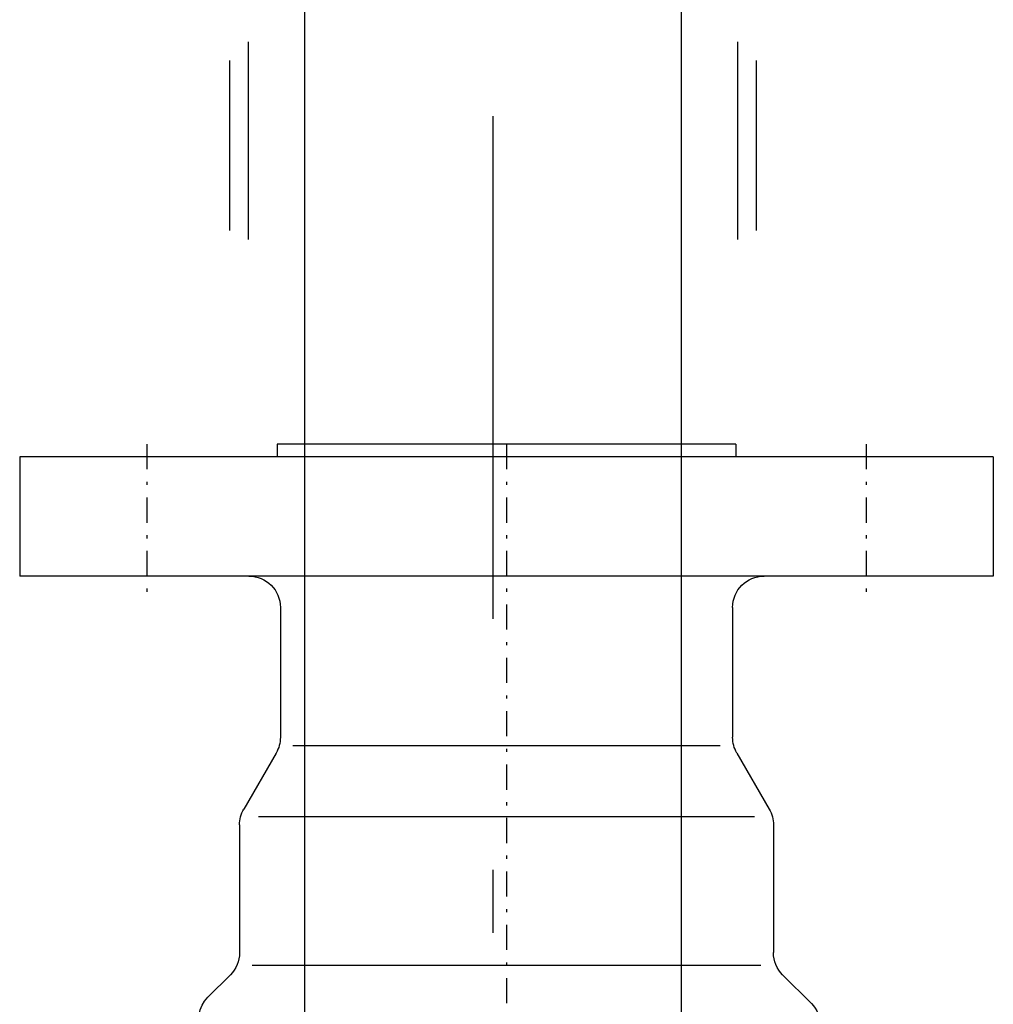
# Model space of a CAD drawing. Extents: x 34439 to 126910, y -74890 to 17912.
# Tile 116 of 256: x 121499 to 121576, y -56851 to -56773. Entities that reach past the tile are written whole.
import ezdxf

# ---------------------------------------------------------------- set-up
doc = ezdxf.new("R2010")
doc.units = 0
doc.header["$MEASUREMENT"] = 0
doc.linetypes.add('DASHDOT', pattern=[8.5, 4, -2, 0.5, -2])
doc.layers.add('gaz', color=1, linetype='Continuous', lineweight=30)
for name, color, linetype in [('LC-002-002-----0', 2, 'DASHDOT'), ('LC-007-002-----0', 1, 'Continuous'), ('LC-008-002-----0', 1, 'Continuous'), ('LC-009-002-----0', 1, 'Continuous'), ('LC-010-002-----0', 1, 'Continuous'), ('LC-015-002-----0', 1, 'Continuous'), ('LC-021-002-----0', 1, 'Continuous'), ('wymiary', 2, 'Continuous')]:
    doc.layers.add(name, color=color, linetype=linetype)

# ---------------------------------------------------------------- blocks, each defined once
blk = doc.blocks.new('kdk dn40 pn50')
at = {"layer": 'LC-007-002-----0'}
for p, q in [((-118.5, -77.5), (-118.5, 77.5)), ((-99.5, -77.5), (-99.5, 77.5)), ((-59.9, 42.5), (-39.57, 42.5)), ((-37.5, -40.5), (-37.5, 40.5)), ((-120.5, -36.5), (-120.5, 36.5)), ((-120.5, 36.5), (-118.5, 36.5)), ((-94.5, 36), (-73.84, 36)), ((-72.5, -34), (-72.5, 34)), ((-94.5, -36), (-73.84, -36)), ((-120.5, -36.5), (-118.5, -36.5)), ((-59.9, -42.5), (-39.57, -42.5)), ((-36.04, -43.96), (-31.46, -48.54))]:
    blk.add_line(p, q, dxfattribs=at)
for centre, start, end in [((-94.5, 41), 180, 270), ((-73.84, 41), 270, 300), ((-94.5, -41), 90, 180), ((-39.57, -47.5), 45, 90), ((-27.93, -45), 225, 270)]:
    blk.add_arc(centre, 5, start, end, dxfattribs=at)
at = {"layer": 'LC-008-002-----0'}
blk.add_line((-61.24, 39.5), (-61.24, -39.5), dxfattribs=at)
at = {"layer": 'LC-009-002-----0'}
for p, q in [((-36.04, 43.96), (-32.46, 47.54)), ((-71.34, 36.67), (-62.4, 41.83)), ((-71.34, -36.67), (-62.4, -41.83))]:
    blk.add_line(p, q, dxfattribs=at)
for centre, start, end in [((-28.92, 44.01), 63.4746, 135), ((-39.57, 47.5), 270, 315), ((-59.9, 37.5), 90, 120), ((-73.84, -41), 60, 90), ((-59.9, -37.5), 240, 270)]:
    blk.add_arc(centre, 5, start, end, dxfattribs=at)
at = {"layer": 'LC-010-002-----0', "color": 2, "linetype": 'DASHDOT'}
for p, q in [((-120.5, 57.25), (-96.5, 57.25)), ((-120.5, 0), (120.5, 0)), ((-120.5, -57.25), (-96.5, -57.25))]:
    blk.add_line(p, q, dxfattribs=at)
at = {"layer": 'LC-015-002-----0'}
for p, q in [((-118.5, 77.5), (-99.5, 77.5)), ((-118.5, -77.5), (-99.5, -77.5))]:
    blk.add_line(p, q, dxfattribs=at)

msp = doc.modelspace()

# ---------------------------------------------------------------- linework, layer by layer
at = {"layer": 'gaz'}
for p, q in [((121521.392, -56771.189), (121521.392, -57563.16)), ((121551.392, -56771.189), (121551.392, -57563.16))]:
    msp.add_line(p, q, dxfattribs=at)
at = {"layer": 'LC-002-002-----0', "color": 1, "linetype": 'Continuous'}
for p, q in [((121516.917, -56774.72), (121516.917, -56790.446)), ((121555.867, -56774.72), (121555.867, -56790.446))]:
    msp.add_line(p, q, dxfattribs=at)
at = {"layer": 'LC-021-002-----0'}
for p, q in [((121515.437, -56776.2), (121515.437, -56789.72)), ((121557.347, -56776.2), (121557.347, -56789.72))]:
    msp.add_line(p, q, dxfattribs=at)
at = {"layer": 'wymiary', "linetype": 'DASHDOT', "ltscale": 10}
msp.add_line((121536.392, -56695.623), (121536.392, -57571.267), dxfattribs=at)

# ---------------------------------------------------------------- block references
at = {"linetype": 'Continuous', "xscale": -0.5, "yscale": 0.5, "zscale": 2, "rotation": 89.99999999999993}
msp.add_blockref('kdk dn40 pn50', (121537.48, -56866.984), dxfattribs=at)

doc.saveas('drawing.dxf')
